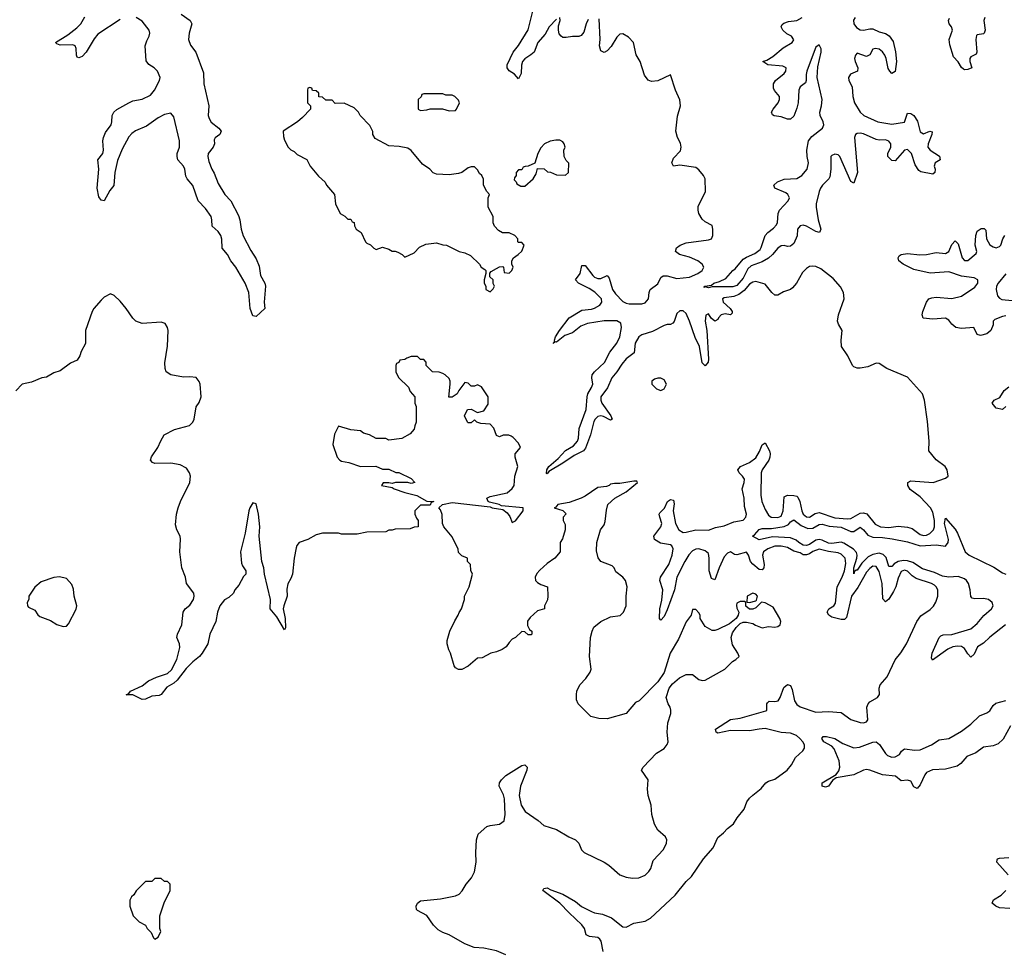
# Model space of a CAD drawing. Header units: inches. Extents: x 2528705 to 2676837, y 911742 to 1023252.
# Tile 57 of 143: x 2581315 to 2587541, y 970706 to 976595. Entities that reach past the tile are written whole.
import ezdxf

# ---------------------------------------------------------------- set-up
doc = ezdxf.new("R2010")
doc.units = ezdxf.units.IN
doc.header["$MEASUREMENT"] = 0
doc.layers.add('C5987', color=7, linetype='Continuous')

msp = doc.modelspace()

# ---------------------------------------------------------------- linework, layer by layer
at = {"layer": 'C5987', "color": 5}
for points, elevation in [([(2584710, 976598.9), (2584663.7, 976550), (2584637.2, 976502.8), (2584591.1, 976450), (2584567.4, 976390), (2584548, 976372), (2584510, 976348.7), (2584495.1, 976330), (2584487.4, 976307.4), (2584485.8, 976254.2), (2584470, 976221.3), (2584444.2, 976250), (2584410, 976272.9), (2584397, 976290), (2584396.5, 976310), (2584435, 976390), (2584470, 976432.2), (2584530, 976530.2), (2584565.4, 976674.6)], 40), ([(2581950, 976597.1), (2581810, 976504.2), (2581785.8, 976474.2), (2581735.2, 976390), (2581710, 976363.5), (2581690, 976353.3), (2581678, 976358), (2581673.3, 976370), (2581672.9, 976412.9), (2581666.6, 976430), (2581650, 976436.8), (2581570, 976435.1), (2581550, 976442), (2581542, 976450), (2581619.6, 976500.4), (2581676.1, 976543.9), (2581700.8, 976570), (2581726.8, 976613.2)], 40), ([(2582336.1, 976630), (2582393.7, 976590), (2582403.2, 976570), (2582385.7, 976510), (2582383.2, 976470), (2582394.5, 976434.5), (2582429.2, 976390), (2582478.2, 976258.2), (2582479.6, 976190), (2582510.2, 976050), (2582506.9, 975990), (2582512.3, 975970), (2582526.8, 975946.8), (2582574, 975910), (2582588.8, 975890), (2582580.3, 975870), (2582551.9, 975848.1), (2582544.9, 975835.1), (2582546, 975810), (2582538.9, 975790), (2582507.3, 975750), (2582503.8, 975730), (2582510, 975699.1), (2582530, 975650.4), (2582545.8, 975625.8), (2582570, 975559.5), (2582612.9, 975490), (2582650.3, 975450), (2582697.7, 975357.7), (2582706.8, 975330), (2582715, 975270), (2582729, 975229), (2582776.5, 975136.5), (2582810, 975083), (2582830, 975037.3), (2582837.7, 974977.7), (2582864.9, 974930), (2582870.2, 974910.2), (2582860.7, 974810), (2582864.7, 974770), (2582810, 974719), (2582790, 974724), (2582771.8, 974770), (2582764.8, 974870), (2582741.7, 974930), (2582682.4, 975030), (2582649.8, 975070), (2582629.9, 975109.9), (2582594.5, 975150), (2582592.2, 975207.8), (2582586.1, 975230), (2582570, 975255.1), (2582531.1, 975290), (2582530.6, 975330), (2582525.6, 975350), (2582490, 975402.3), (2582442.7, 975450), (2582410, 975546.3), (2582374.6, 975590), (2582366.4, 975606.4), (2582359, 975650), (2582350, 975669.6), (2582315.5, 975710), (2582309.8, 975730.2), (2582311.6, 975750), (2582326.4, 975790), (2582325.8, 975830), (2582290, 975982), (2582270, 976005.1), (2582230, 975995.5), (2582190, 975974.4), (2582117.2, 975922.8), (2582046.9, 975893.1), (2582023.6, 975876.4), (2582004.7, 975855.3), (2581962.5, 975777.5), (2581934, 975706), (2581915.8, 975630), (2581910, 975546.6), (2581884.4, 975515.6), (2581850, 975449.3), (2581830, 975453.2), (2581815.9, 975475.9), (2581805.1, 975530), (2581815.6, 975650), (2581809.6, 975710), (2581839.7, 975750), (2581844.4, 975770), (2581841.5, 975830), (2581845.3, 975850), (2581858.5, 975881.5), (2581892.8, 975930), (2581898.2, 975950), (2581899.8, 975990), (2581909.8, 976010), (2581930, 976027.6), (2582004.2, 976070), (2582030, 976081.8), (2582090, 976093), (2582141.5, 976118.5), (2582168.2, 976150), (2582198.9, 976210), (2582203.1, 976230), (2582186.9, 976270), (2582166, 976290), (2582131.7, 976311.7), (2582115.5, 976335.5), (2582109, 976430), (2582118.5, 976461.5), (2582133.5, 976490), (2582137.7, 976510), (2582133.6, 976530), (2582090, 976585.8), (2582051.3, 976610)], 40), ([(2585004.2, 970704.2), (2584991.6, 970770), (2584982.7, 970782.7), (2584970, 970792.5), (2584918.4, 970798.4), (2584896.9, 970810), (2584886, 970850), (2584870, 970873.7), (2584788.8, 970948.8), (2584730.6, 971010.6), (2584624, 971090), (2584630, 971102), (2584650, 971106), (2584673.4, 971093.4), (2584750, 971067.7), (2584830, 971021.5), (2584868.3, 970988.3), (2584930, 970957.2), (2584950, 970949.3), (2585001.4, 970941.4), (2585058.1, 970918.1), (2585130, 970861.1), (2585150, 970857.6), (2585197.5, 970882.5), (2585270, 970897), (2585304.4, 970915.6), (2585460.1, 971059.9), (2585530, 971147.3), (2585562.3, 971177.7), (2585638.5, 971290), (2585701, 971359), (2585730, 971424.9), (2585766, 971454), (2585790, 971482), (2585828.5, 971511.5), (2585852, 971550), (2585895.2, 971604.8), (2585913.6, 971650), (2585930, 971672.7), (2585950, 971693.7), (2586004.4, 971735.6), (2586033.2, 971770), (2586050, 971782), (2586090, 971794.9), (2586167.6, 971850), (2586196.3, 971883.7), (2586221.3, 971930), (2586267.7, 971972.3), (2586278.3, 971990), (2586277.4, 972010), (2586267.2, 972030), (2586249.1, 972050), (2586227.9, 972070), (2586190, 972085.7), (2586130, 972089.6), (2586030, 972113.5), (2585990, 972110.9), (2585930, 972098.9), (2585810, 972101.1), (2585730, 972085.3), (2585719.6, 972090), (2585714.7, 972110), (2585810, 972170.1), (2585870, 972180.4), (2586034.2, 972225.8), (2586039.8, 972230), (2586038.8, 972270), (2586042.7, 972277.3), (2586053.6, 972286.4), (2586090, 972285), (2586110.6, 972289.4), (2586123.2, 972310), (2586147.4, 972372.6), (2586170, 972393), (2586190, 972386.5), (2586200.1, 972360.1), (2586215, 972290), (2586230, 972265.6), (2586250, 972250.2), (2586350, 972216.9), (2586430, 972221.6), (2586510, 972214.6), (2586570, 972170.4), (2586630, 972152.4), (2586650, 972150.4), (2586670, 972157.3), (2586678.4, 972170), (2586671.6, 972248.4), (2586679.5, 972270), (2586690, 972282), (2586739.5, 972310), (2586751.5, 972330), (2586749.5, 972370), (2586757, 972390), (2586799.4, 972440.6), (2586850, 972548.4), (2586887.1, 972592.9), (2586923, 972650), (2586987.4, 972790), (2587014.3, 972825.7), (2587072.5, 972867.5), (2587092.7, 972887.3), (2587107.9, 972912.1), (2587119.8, 972950), (2587120.3, 972990), (2587110.8, 973010), (2587099.3, 973019.3), (2587081.6, 973030), (2586983, 973063), (2586958.9, 973078.9), (2586930, 973108.8), (2586910, 973114.5), (2586890, 973105.8), (2586870, 973065.1), (2586854.7, 973010), (2586840.2, 972979.8), (2586810, 972932.5), (2586790, 972915.4), (2586773.4, 972933.4), (2586768.3, 973030), (2586750, 973105.7), (2586730, 973138.7), (2586710, 973139.4), (2586690, 973126.6), (2586670, 973102.2), (2586614.3, 973005.7), (2586574.8, 972950), (2586544.1, 972815.9), (2586530, 972803.6), (2586510, 972803.3), (2586450, 972818.1), (2586431.6, 972830), (2586421.5, 972850), (2586431.3, 972870), (2586463.2, 972890), (2586474, 972906), (2586484.7, 973010), (2586515.6, 973070), (2586530.2, 973110), (2586538.3, 973158.3), (2586535.9, 973190), (2586510, 973217.2), (2586490, 973225.4), (2586430, 973232.6), (2586370, 973248.8), (2586330, 973233.5), (2586310, 973218.6), (2586290, 973211.2), (2586270, 973212.3), (2586250, 973224.9), (2586210, 973236.2), (2586170, 973258.8), (2586130, 973267.5), (2586090, 973267.6), (2586044.8, 973250), (2586019.4, 973230), (2586011.7, 973210), (2586022.7, 973150), (2586019.8, 973130), (2586010, 973117.4), (2585990, 973119), (2585950, 973152.5), (2585936.6, 973170), (2585923.5, 973210), (2585910, 973229.2), (2585850, 973211.1), (2585835, 973215), (2585810, 973231.1), (2585790, 973222.3), (2585770, 973198.8), (2585737.7, 973130), (2585710, 973053), (2585690, 973061.4), (2585674.8, 973110), (2585675.5, 973190), (2585670, 973220.4), (2585650, 973237.3), (2585610, 973249), (2585590, 973247), (2585570, 973236.6), (2585547.2, 973212.8), (2585521.5, 973170), (2585470.5, 973070), (2585456.5, 972990), (2585410, 972863.9), (2585390, 972823.1), (2585370, 972798.7), (2585360.5, 972810), (2585362, 972870), (2585374.7, 972925.3), (2585381.4, 972990), (2585363.5, 973050), (2585367.3, 973070), (2585419.8, 973150), (2585440.5, 973210), (2585447.1, 973250), (2585438.2, 973270), (2585430, 973276.2), (2585366.8, 973286.8), (2585329.6, 973310), (2585325.1, 973330), (2585369.8, 973390), (2585375.5, 973410), (2585362.9, 973450), (2585359.3, 973470), (2585363.2, 973476.8), (2585392.5, 973507.5), (2585411.9, 973550), (2585430, 973562.7), (2585450, 973558.2), (2585453.6, 973533.6), (2585447.3, 973490), (2585462.8, 973410), (2585483.6, 973370), (2585510, 973354.1), (2585530, 973354.6), (2585590, 973369.5), (2585670, 973368.6), (2585715.4, 973384.6), (2585770, 973395.5), (2585830, 973421.4), (2585890, 973430.2), (2585906.2, 973450), (2585909.9, 973470), (2585897.7, 973517.7), (2585895.6, 973570), (2585883.6, 973630), (2585896.1, 973670), (2585897.3, 973690), (2585885.3, 973710), (2585864, 973730), (2585855.2, 973750), (2585873.4, 973770), (2585930, 973795), (2585970, 973826.1), (2585993.8, 973866.2), (2586010, 973907.2), (2586030, 973920.3), (2586055.4, 973870), (2586060.4, 973850), (2586059.2, 973830), (2586052.8, 973810), (2586010.1, 973750), (2586002.9, 973730), (2586000.6, 973590), (2586008.1, 973550), (2586030, 973498.5), (2586050, 973461.9), (2586066.2, 973450), (2586110, 973448.1), (2586130, 973457), (2586142.8, 973490), (2586150, 973579.5), (2586170, 973589.5), (2586210, 973586.8), (2586230, 973583), (2586236.5, 973576.5), (2586248.8, 973548.8), (2586261.1, 973490), (2586270, 973469.6), (2586290, 973452), (2586310, 973449.2), (2586346, 973474), (2586370, 973479.1), (2586470, 973446.1), (2586550, 973440.4), (2586570, 973442.7), (2586630, 973475), (2586650, 973478.1), (2586671.1, 973471.1), (2586725.1, 973405.1), (2586759.3, 973390), (2586810, 973384.3), (2586870, 973393.9), (2586930, 973387.7), (2586958, 973378), (2587010, 973341.3), (2587030, 973334.7), (2587050, 973336.4), (2587070, 973346), (2587092.5, 973370), (2587099.5, 973390), (2587099.6, 973430), (2587090, 973481.8), (2587075.3, 973510), (2587010, 973578.8), (2586945.8, 973625.8), (2586930.8, 973650), (2586931.3, 973670), (2586950, 973680.7), (2587091.2, 973668.8), (2587170, 973696.4), (2587187, 973710), (2587180.5, 973750), (2587167.8, 973770), (2587110, 973813.6), (2587064.2, 973870), (2587066.6, 973930), (2587054.8, 974054.8), (2587035.6, 974190), (2587023, 974230), (2586930, 974335.1), (2586798, 974390), (2586750, 974422), (2586730, 974424), (2586678.5, 974401.5), (2586630, 974392.7), (2586610, 974392.7), (2586590, 974401.2), (2586581.2, 974410), (2586552.3, 974470), (2586512, 974530), (2586509.5, 974570), (2586515.1, 974630), (2586492.3, 974670), (2586487.3, 974690), (2586492.8, 974730), (2586528.7, 974830), (2586525.3, 974870), (2586505.6, 974905.6), (2586458.9, 974958.9), (2586380.1, 975020.1), (2586350, 975035.7), (2586330, 975038), (2586310, 975033.9), (2586290, 975022), (2586264.1, 974995.9), (2586227, 974930), (2586201, 974899), (2586190, 974889.4), (2586145.5, 974874.5), (2586110, 974854), (2586090, 974853.8), (2586070.8, 974870), (2586030, 974922.7), (2585970, 974939.8), (2585950, 974936.2), (2585930, 974922.5), (2585896.2, 974883.8), (2585863, 974857), (2585830, 974844.3), (2585770, 974837.3), (2585758.4, 974830), (2585764.2, 974810), (2585808, 974770), (2585820.6, 974750), (2585819.4, 974740.6), (2585810.1, 974729.9), (2585775.5, 974735.5), (2585750.9, 974729.1), (2585733.5, 974710), (2585730, 974699.7), (2585710.2, 974689.8), (2585688.2, 974708.2), (2585670, 974735.1), (2585653.3, 974726.7), (2585649.7, 974690), (2585660.2, 974630), (2585670.1, 974449.9), (2585669.1, 974430), (2585650, 974407), (2585630, 974426.3), (2585612.7, 974530), (2585586.2, 974586.2), (2585550, 974689.8), (2585530, 974737.8), (2585510, 974755.5), (2585490, 974753.9), (2585470, 974737.5), (2585452.9, 974687.1), (2585444.2, 974675.8), (2585430, 974667.9), (2585410, 974668.4), (2585390, 974662.4), (2585315.8, 974624.2), (2585250, 974603.3), (2585230, 974590.7), (2585207.9, 974550), (2585201.5, 974490), (2585150, 974451.9), (2585122.6, 974417.4), (2585091.7, 974368.3), (2585060.1, 974330), (2585031.2, 974268.8), (2584989.7, 974210), (2584988.9, 974190), (2584996.5, 974170), (2585052.1, 974090), (2585060.9, 974070), (2585050, 974063.4), (2585007, 974087), (2584990, 974091.5), (2584970, 974087.3), (2584953.5, 974070), (2584946, 974054), (2584925.1, 973970), (2584892.9, 973887.1), (2584879.8, 973870), (2584821, 973839), (2584750, 973790.6), (2584661.5, 973738.5), (2584650, 973724.4), (2584646.3, 973726.3), (2584647.4, 973750), (2584661, 973770), (2584719.5, 973820.5), (2584767.3, 973872.7), (2584817.8, 973902.2), (2584842, 973930), (2584849, 973950), (2584853.8, 974010), (2584897.6, 974130), (2584902.7, 974210), (2584907.8, 974230), (2584931.8, 974270), (2584938.7, 974290), (2584932.1, 974330), (2584934.8, 974350), (2584950.4, 974370), (2585012.6, 974427.4), (2585047.7, 974492.3), (2585090.9, 974550), (2585109.9, 974590), (2585121.3, 974650), (2585115.9, 974675.9), (2585090, 974690.9), (2585010, 974690.8), (2584905.7, 974674.3), (2584862.6, 974657.4), (2584810, 974616), (2584762.3, 974597.7), (2584710, 974555.8), (2584701.6, 974558.4), (2584688.4, 974548.4), (2584698.4, 974561.6), (2584695.8, 974570), (2584704.1, 974590), (2584728.7, 974630), (2584789.9, 974710.1), (2584870, 974758.1), (2584930, 974764.2), (2584950, 974770.6), (2584984, 974790), (2584996.7, 974810), (2584993.1, 974830), (2584952.4, 974872.4), (2584916.8, 974896.8), (2584848, 974930), (2584829.8, 974950), (2584859.6, 974990), (2584870, 975040.3), (2584890, 975042), (2584938.2, 974978.2), (2584950, 974966.4), (2584970, 974958), (2584990, 974958.8), (2585030, 974977.3), (2585041.9, 974961.9), (2585063.7, 974890), (2585083, 974863), (2585130, 974813), (2585150, 974802.2), (2585170, 974799.3), (2585250, 974798.4), (2585270, 974805.1), (2585290.4, 974830), (2585295.3, 974870), (2585302.4, 974890), (2585350, 974925.8), (2585370, 974965.2), (2585384.9, 974975.1), (2585410, 974974.9), (2585470, 974958.9), (2585550, 974968.1), (2585603.1, 974990), (2585629.6, 975010), (2585640.7, 975030), (2585631.5, 975050), (2585603, 975070), (2585550, 975093.6), (2585487.8, 975110), (2585461, 975130), (2585467.6, 975152.4), (2585491.1, 975170), (2585530, 975185), (2585670, 975203.6), (2585689.2, 975210), (2585697.2, 975230), (2585697.2, 975270), (2585693.3, 975293.3), (2585650, 975317.4), (2585630, 975334.7), (2585609.8, 975370), (2585605.1, 975390), (2585606.3, 975413.7), (2585652.7, 975510), (2585649.5, 975589.5), (2585638, 975610), (2585610, 975646), (2585590, 975660.7), (2585490, 975675.1), (2585450, 975669.7), (2585438.7, 975690), (2585450, 975720.5), (2585493.8, 975766.2), (2585498, 975790), (2585493.7, 975813.7), (2585474.5, 975850), (2585465.1, 975890), (2585475.6, 975984.4), (2585492.7, 976050), (2585488.9, 976088.9), (2585462.7, 976150), (2585430, 976246), (2585350, 976209.5), (2585310, 976203.6), (2585290, 976212), (2585265.1, 976245.1), (2585237.6, 976330), (2585212.6, 976372.6), (2585197.2, 976450), (2585165.6, 976485.6), (2585130, 976505.2), (2585110, 976502.9), (2585090, 976484.2), (2585055.1, 976424.9), (2585030, 976397.6), (2585010, 976387.1), (2584990, 976397.4), (2584981, 976430), (2584985, 976470), (2584979.8, 976599.8)], 40), ([(2584910, 976595.4), (2584897.6, 976570), (2584883.2, 976516.8), (2584865, 976495), (2584850, 976488.5), (2584810, 976489.1), (2584770, 976481.8), (2584750, 976482.8), (2584738.9, 976490), (2584726.7, 976506.7), (2584722.6, 976530), (2584722.7, 976557.3), (2584732.5, 976590), (2584731.1, 976610)], 40), ([(2586599, 976610), (2586588.3, 976591.7), (2586588.7, 976570), (2586605.5, 976545.5), (2586630, 976531.5), (2586650, 976528.2), (2586690, 976537.4), (2586710, 976536.8), (2586750, 976517.5), (2586790, 976508.7), (2586813.7, 976493.7), (2586838.3, 976458.3), (2586852.9, 976392.9), (2586860.1, 976330), (2586851.6, 976268.4), (2586830, 976255.1), (2586816.3, 976270), (2586807.2, 976287.2), (2586794.5, 976350), (2586785.9, 976370), (2586771.3, 976391.3), (2586750, 976409), (2586726.1, 976413.9), (2586710, 976408.2), (2586690, 976372.8), (2586670, 976361.6), (2586610, 976384.5), (2586599.4, 976370), (2586594.8, 976350), (2586597.6, 976330), (2586614.7, 976290), (2586612.2, 976270), (2586569.3, 976250), (2586556.1, 976230), (2586557.8, 976210), (2586579.1, 976170), (2586583, 976110), (2586594.6, 976070), (2586630, 976010.2), (2586653.2, 975990), (2586741.1, 975950), (2586830, 975934.5), (2586910, 975946.5), (2586930, 976004), (2586950, 976001.3), (2586970, 975988.7), (2586993.3, 975953.3), (2587010, 975886), (2587030, 975874.6), (2587070, 975890.2), (2587085.4, 975885.4), (2587083.7, 975870), (2587059.8, 975810), (2587058, 975790), (2587072.9, 975770), (2587131.5, 975731.5), (2587136.4, 975710), (2587103, 975690), (2587098.7, 975670), (2587103.7, 975650), (2587102, 975630), (2587090, 975619.5), (2587013, 975633), (2587001, 975641), (2586978, 975678), (2586954, 975750), (2586930, 975773.5), (2586910, 975769.8), (2586850, 975703.5), (2586830, 975704.8), (2586805.3, 975730), (2586803.8, 975750), (2586822.9, 975790), (2586823.2, 975810), (2586810, 975827), (2586790, 975834.7), (2586750, 975833.2), (2586730, 975837.2), (2586650, 975874.3), (2586630, 975878.8), (2586610, 975876.7), (2586601.2, 975870), (2586594.8, 975850), (2586612.4, 975630), (2586590, 975561.2), (2586570, 975573.2), (2586501.8, 975730), (2586490, 975741), (2586470, 975745.9), (2586450, 975737.3), (2586444.7, 975730), (2586444.6, 975650), (2586438.2, 975601.8), (2586431.8, 975588.2), (2586392.1, 975550), (2586379.3, 975530), (2586370.6, 975510), (2586352.3, 975430), (2586350.6, 975410), (2586363.9, 975330), (2586380.7, 975270), (2586372.7, 975250), (2586350, 975256.2), (2586290, 975289.8), (2586270, 975295.6), (2586250, 975292.9), (2586232.9, 975270), (2586232.3, 975227.7), (2586210, 975179.6), (2586190, 975164.2), (2586170, 975160.5), (2586150, 975166.6), (2586130, 975166.2), (2586108.2, 975151.8), (2586075.5, 975110), (2586050, 975086.7), (2586010, 975064.2), (2585940.3, 975039.7), (2585920.3, 975019.7), (2585890, 974961), (2585850, 974915.1), (2585825.3, 974905.3), (2585693.7, 974906.3), (2585670, 974899), (2585650, 974906), (2585642, 974902), (2585648, 974910), (2585690, 974916.3), (2585703.7, 974930), (2585739.4, 974940.6), (2585780.1, 974959.9), (2585824.5, 975010), (2585839.4, 975020.6), (2585890, 975081), (2585910, 975094.5), (2585963.3, 975116.7), (2585996.6, 975143.4), (2586004.6, 975155.4), (2586028.6, 975230), (2586045.2, 975250), (2586082.6, 975277.4), (2586101, 975299), (2586106.1, 975313.9), (2586110.4, 975370), (2586119.9, 975390), (2586175.3, 975450), (2586182.5, 975470), (2586172.9, 975490), (2586159.7, 975499.7), (2586089.6, 975530), (2586083.5, 975550), (2586108, 975570), (2586150, 975586.4), (2586230, 975590.8), (2586261.7, 975610), (2586295.2, 975650), (2586302, 975690), (2586293.7, 975730), (2586292.7, 975770), (2586302.9, 975830), (2586323.2, 975856.8), (2586391.6, 975908.4), (2586399, 975930), (2586395.9, 975950), (2586376.8, 975990), (2586375, 976010), (2586386.2, 976050), (2586389.9, 976090), (2586358.3, 976230), (2586362.1, 976297.9), (2586383.8, 976390), (2586383.9, 976410), (2586370, 976437.2), (2586350, 976421.4), (2586344.3, 976410), (2586293.1, 976270), (2586288.4, 976248.4), (2586289.3, 976210), (2586283.1, 976196.9), (2586251.2, 976170), (2586242.2, 976150), (2586238.7, 976070), (2586230, 976036.9), (2586210, 975986), (2586190, 975966.9), (2586170, 975966.6), (2586130, 975980.4), (2586086.7, 975986.7), (2586074.7, 975994.7), (2586069.8, 976009.8), (2586079.2, 976030), (2586110.5, 976069.5), (2586119.3, 976090), (2586119.3, 976110), (2586088.2, 976148.2), (2586082.1, 976162.1), (2586081.5, 976190), (2586094.2, 976210), (2586150, 976254), (2586160.2, 976270), (2586160.9, 976290), (2586141.7, 976301.7), (2586046, 976310), (2586014.5, 976330), (2586040, 976340), (2586077.2, 976362.8), (2586142.5, 976417.5), (2586199.3, 976450), (2586210, 976468.7), (2586194.5, 976490), (2586166.3, 976506.3), (2586141.2, 976530), (2586129.7, 976550), (2586135.5, 976564.5), (2586146.7, 976573.3), (2586176.9, 976583.1), (2586230, 976590.1), (2586262.9, 976610)], 20), ([(2587418, 976610), (2587412.6, 976590), (2587419.7, 976530), (2587413.8, 976510), (2587410, 976505.1), (2587370, 976498.9), (2587365.4, 976494.6), (2587361.4, 976470), (2587367.7, 976390), (2587362.3, 976377.7), (2587330, 976359.7), (2587324.2, 976350), (2587323.2, 976330), (2587334.9, 976290), (2587310, 976279.8), (2587290, 976278), (2587282.3, 976282.3), (2587270, 976293.6), (2587250, 976328.5), (2587220.8, 976360.8), (2587196.1, 976436.1), (2587193.5, 976470), (2587212.8, 976530), (2587207.6, 976550), (2587191.5, 976570), (2587187.6, 976590), (2587195.2, 976604.8)], 20), ([(2587550, 974722.4), (2587530, 974719.6), (2587481, 974699), (2587471.3, 974688.7), (2587470, 974666), (2587456, 974630), (2587431.3, 974610), (2587390, 974599), (2587370, 974604), (2587348.4, 974648.4), (2587270, 974642.7), (2587235.3, 974650), (2587209, 974670), (2587190, 974695.3), (2587170, 974708.7), (2587090, 974700.9), (2587027.3, 974707.3), (2587021.2, 974730), (2587026.6, 974750), (2587049.2, 974810), (2587064, 974830), (2587082.4, 974837.6), (2587110, 974841.1), (2587210, 974832.2), (2587270, 974846.9), (2587354.9, 974905.1), (2587372.9, 974930), (2587374.6, 974950), (2587350, 974963.2), (2587270, 974974.2), (2587190, 975000.2), (2587073.2, 974993.2), (2586970, 975016.4), (2586900.9, 975050), (2586875.1, 975070), (2586869.2, 975090), (2586877, 975103), (2586889.7, 975110.3), (2586930, 975116.9), (2587007.6, 975107.6), (2587050, 975110.3), (2587110, 975124.2), (2587170, 975116.5), (2587190, 975130.4), (2587210, 975173), (2587230, 975197.1), (2587250, 975178), (2587275.6, 975090), (2587290, 975073.4), (2587310, 975072), (2587363.3, 975116.7), (2587367.6, 975130), (2587357.7, 975170), (2587360.6, 975230), (2587370, 975258.3), (2587395.5, 975275.5), (2587414.6, 975274.6), (2587423.8, 975263.8), (2587428.6, 975210), (2587450, 975171.5), (2587470, 975158.4), (2587490, 975153.8), (2587510, 975162.3), (2587518.9, 975170), (2587532, 975210), (2587543.5, 975230)], 20), ([(2587550, 974988.6), (2587501.7, 974930), (2587492.8, 974910), (2587490.2, 974890), (2587498.3, 974850), (2587510, 974834), (2587526.5, 974826.5), (2587590, 974820.4)], 20), ([(2584390, 970683), (2584330, 970709.6), (2584250, 970726), (2584188, 970730), (2584130, 970752.7), (2584030, 970809.4), (2583990, 970824.5), (2583962, 970842), (2583932, 970870), (2583890, 970932.3), (2583830, 970962.7), (2583824.5, 970970), (2583822, 970990), (2583829.5, 971010), (2583850, 971024.9), (2583976.7, 971036.7), (2584070, 971055.6), (2584093.5, 971066.5), (2584112.8, 971087.2), (2584137.6, 971130), (2584173, 971170), (2584191.7, 971208.3), (2584202.2, 971270), (2584199.3, 971330), (2584204, 971410), (2584214, 971446), (2584270, 971494), (2584290, 971501.6), (2584350, 971508.7), (2584378, 971530), (2584385.6, 971570), (2584380.3, 971670), (2584374.8, 971694.8), (2584346.6, 971750), (2584349.3, 971770), (2584361.2, 971790), (2584390, 971817.3), (2584490, 971881), (2584510, 971884.7), (2584524.7, 971870), (2584521, 971850), (2584481.7, 971750), (2584472.7, 971690), (2584485.5, 971630), (2584512, 971590), (2584593.1, 971533.1), (2584630, 971500.4), (2584710, 971476.4), (2584787.7, 971430), (2584830.3, 971410.3), (2584850.2, 971390.2), (2584867.8, 971347.8), (2584884, 971330), (2585010.8, 971270), (2585040.7, 971250), (2585110.8, 971190), (2585150, 971174.9), (2585190, 971168.5), (2585230, 971170.6), (2585270, 971186.4), (2585294, 971210), (2585305.1, 971230), (2585321, 971279), (2585385.6, 971350), (2585405.6, 971390), (2585407.3, 971410), (2585399.5, 971430), (2585351.1, 971471.1), (2585329.5, 971510), (2585312, 971570), (2585308.7, 971630), (2585288.7, 971690), (2585284, 971730), (2585289.3, 971790), (2585248, 971850), (2585258, 971870), (2585342, 971958), (2585390, 971986.8), (2585410, 972012), (2585415.1, 972030), (2585408.7, 972090), (2585413.2, 972150), (2585433.2, 972210), (2585433.2, 972230), (2585428.7, 972250), (2585415.3, 972270), (2585402, 972310), (2585422, 972370), (2585443.7, 972396.3), (2585486.3, 972433.7), (2585530, 972456), (2585570, 972456), (2585610, 972424), (2585630, 972417.3), (2585650, 972420.7), (2585773.2, 972490), (2585823, 972537), (2585844, 972550), (2585864, 972570), (2585857.2, 972590), (2585822.4, 972642.4), (2585814, 972690), (2585821.7, 972718.3), (2585846.3, 972753.7), (2585870, 972778), (2585890, 972786), (2585910, 972786), (2585950, 972778), (2585967.1, 972767.1), (2586010, 972751.3), (2586050, 972758.8), (2586090, 972754.8), (2586110, 972758.8), (2586124, 972770), (2586128.7, 972790), (2586122, 972810), (2586080.4, 972880.4), (2586030, 972909), (2586006.4, 972913.6), (2585970, 972878), (2585951.6, 972868.4), (2585930, 972868), (2585907.3, 972887.3), (2585906, 972910), (2585898, 972918), (2585870, 972918), (2585850, 972906), (2585846.8, 972893.2), (2585850, 972874), (2585862, 972850), (2585858, 972830), (2585844.7, 972810), (2585804.1, 972775.9), (2585730, 972740.9), (2585710, 972734), (2585694.6, 972734.6), (2585650, 972758), (2585618, 972810), (2585618, 972830), (2585610, 972846), (2585590, 972866), (2585570, 972866), (2585562, 972830), (2585530, 972788), (2585480.5, 972679.5), (2585428, 972590), (2585390, 972468), (2585350.8, 972409.2), (2585232, 972290), (2585210, 972278), (2585150, 972208), (2585030, 972175.3), (2584976.4, 972176.4), (2584926, 972190), (2584846, 972270), (2584836.4, 972296.4), (2584835.3, 972330), (2584838, 972350), (2584858, 972390), (2584895.3, 972430), (2584922, 972470), (2584928.7, 972490), (2584919, 972570), (2584924, 972690), (2584934, 972730), (2584945.6, 972754.4), (2584990, 972791.3), (2585050, 972821), (2585112.5, 972827.5), (2585134, 972850), (2585149, 972890), (2585149, 972950), (2585157.2, 973010), (2585145.2, 973050), (2585129, 973070), (2585085.6, 973105.6), (2585074, 973130), (2585062, 973142), (2584989.2, 973169.2), (2584973.6, 973193.6), (2584963.1, 973236.9), (2584964, 973290), (2584988.7, 973370), (2585010, 973402), (2585017.5, 973422.5), (2585025.2, 973494.8), (2585034, 973530), (2585079.3, 973570), (2585149.3, 973610), (2585222, 973670), (2585217.2, 973677.2), (2585198.6, 973678.6), (2585110, 973663.7), (2585076, 973664), (2585050, 973658), (2585042, 973650), (2585024.7, 973644.7), (2584970, 973638), (2584890, 973582.7), (2584864.7, 973570), (2584790, 973543.7), (2584718, 973530), (2584706, 973514), (2584694, 973510), (2584750, 973491.3), (2584771.3, 973471.3), (2584751.3, 973450), (2584751.3, 973430), (2584763.6, 973403.6), (2584764.7, 973370), (2584746.4, 973313.6), (2584732, 973290), (2584732, 973230), (2584698, 973190), (2584650, 973157.2), (2584604.2, 973115.8), (2584586.1, 973093.9), (2584575.5, 973070), (2584577.3, 973050), (2584590, 973037.3), (2584610, 973024.9), (2584652, 973010), (2584654, 972950), (2584651.6, 972928.4), (2584634, 972890), (2584634, 972870), (2584590, 972858), (2584543.5, 972816.5), (2584527.1, 972792.9), (2584525.4, 972765.4), (2584539.6, 972739.6), (2584554, 972730), (2584554, 972710), (2584550, 972706), (2584530, 972706), (2584510, 972726), (2584490, 972728), (2584451.1, 972688.9), (2584430, 972678), (2584410, 972658), (2584392, 972630), (2584365.4, 972614.6), (2584330, 972598), (2584294, 972590), (2584239.6, 972560.4), (2584210, 972558), (2584150, 972508), (2584110, 972488), (2584090, 972488), (2584070, 972498), (2584062, 972510), (2584039, 972590), (2584028.9, 972611.1), (2584019, 972650), (2584019, 972670), (2584036, 972730), (2584066, 972794), (2584088.7, 972830), (2584093.2, 972846.8), (2584108.7, 972870), (2584128, 972930), (2584128, 972950), (2584158, 973010), (2584178, 973090), (2584167.3, 973112.7), (2584166, 973150), (2584146, 973170), (2584146, 973190), (2584110, 973206), (2584090, 973226), (2584087.3, 973247.3), (2584050, 973326), (2583998, 973390), (2583988, 973410), (2583987.3, 973467.3), (2583976.4, 973496.4), (2583966, 973510), (2583988.9, 973531.1), (2584050, 973542), (2584290, 973516), (2584302, 973510), (2584370, 973498.8), (2584397.7, 973477.7), (2584414.1, 973454.1), (2584430, 973417.3), (2584450, 973426.4), (2584498, 973490), (2584498, 973510), (2584361.5, 973521.5), (2584346, 973530), (2584285.6, 973545.6), (2584278, 973550), (2584268.7, 973570), (2584290, 973581), (2584396.9, 973603.1), (2584430, 973631), (2584440.9, 973650), (2584445.2, 973710), (2584464, 973770), (2584448, 973830), (2584448, 973850), (2584482, 973890), (2584470, 973918), (2584434.6, 973954.6), (2584422, 973962), (2584408.4, 973968.4), (2584371.6, 973968.4), (2584350, 973958), (2584330, 973966), (2584313.6, 974013.6), (2584290, 974038), (2584230, 974042), (2584206, 974050), (2584190, 974066), (2584170, 974046), (2584150, 974046), (2584146, 974050), (2584128.7, 974090), (2584146, 974130), (2584170, 974132), (2584210, 974112), (2584250, 974122), (2584276.4, 974163.6), (2584278, 974210), (2584234.6, 974274.6), (2584210, 974286), (2584190, 974278), (2584170, 974278), (2584150, 974298), (2584130, 974302), (2584091, 974250), (2584082, 974230), (2584050, 974208.7), (2584028, 974208), (2584038, 974290), (2584038, 974310), (2584030, 974326), (2584006, 974350), (2583990, 974358), (2583967.3, 974367.3), (2583926, 974370), (2583886, 974410), (2583886, 974430), (2583870, 974446), (2583850, 974446), (2583830, 974466), (2583790, 974466), (2583763.6, 974456.4), (2583750, 974446), (2583718, 974442), (2583712.7, 974427.3), (2583698, 974422), (2583694, 974410), (2583694, 974370), (2583710, 974334), (2583772.7, 974272.7), (2583783.6, 974243.6), (2583814, 974210), (2583814, 974170), (2583822, 974150), (2583822, 974050), (2583812.7, 974027.3), (2583810, 974006), (2583783.6, 973976.4), (2583731.6, 973948.4), (2583650, 973938), (2583630, 973948), (2583568.4, 973948.4), (2583526, 973970), (2583490, 973982), (2583470, 973995.3), (2583410, 974002), (2583330, 974026), (2583305.4, 973974.6), (2583296, 973910), (2583323, 973830), (2583338.8, 973810), (2583350, 973804.4), (2583396.3, 973796.3), (2583470, 973771), (2583567.3, 973772.7), (2583610, 973754), (2583650, 973754), (2583692.7, 973732.7), (2583711.6, 973731.6), (2583790, 973694), (2583814, 973670), (2583790, 973664), (2583770, 973668.7), (2583691.6, 973668.4), (2583670, 973662), (2583650, 973668), (2583612.7, 973667.3), (2583602, 973650), (2583670, 973638), (2583682, 973630), (2583750, 973606.8), (2583826.4, 973586.4), (2583890, 973551.3), (2583934, 973550), (2583918, 973542), (2583910, 973526), (2583850, 973526), (2583814, 973490), (2583814, 973470), (2583823.6, 973443.6), (2583834, 973430), (2583834, 973390), (2583810, 973388), (2583783.6, 973376.4), (2583690, 973375.3), (2583670, 973368), (2583650, 973368), (2583630, 973358), (2583510, 973355.3), (2583450, 973342), (2583350, 973342), (2583330, 973348.7), (2583230, 973349.2), (2583190, 973339.3), (2583138, 973310), (2583082.8, 973290), (2583068.5, 973271.5), (2583064.1, 973255.9), (2583050.7, 973190), (2583039.1, 973090), (2583030, 973062), (2583010, 973028), (2583004.1, 972995.9), (2583005.5, 972950), (2582984.9, 972890), (2582982, 972870), (2582992.7, 972810), (2582994.8, 972750), (2582990, 972738), (2582940.1, 972820.1), (2582899, 972870), (2582902, 972930), (2582863.7, 973090), (2582859.5, 973130), (2582846.6, 973170), (2582829.6, 973330), (2582832.8, 973390), (2582825.6, 973470), (2582810, 973534), (2582790, 973541.2), (2582770, 973509.2), (2582764, 973490), (2582740.3, 973350), (2582710.4, 973230.4), (2582718.5, 973158.5), (2582723, 973143), (2582744.7, 973110), (2582744.7, 973090), (2582730, 973075.3), (2582700.7, 973019.3), (2582676, 972990), (2582666, 972970), (2582637.1, 972942.9), (2582610, 972926.6), (2582581.3, 972890), (2582565.7, 972850), (2582555.8, 972790), (2582516.5, 972710), (2582505.3, 972650), (2582468.9, 972590), (2582451.1, 972568.9), (2582410, 972536.4), (2582366.9, 972493.1), (2582310, 972419.2), (2582290, 972401.4), (2582245.4, 972374.6), (2582210, 972329.4), (2582196.5, 972323.5), (2582150, 972318.3), (2582110, 972299.1), (2582090, 972297.7), (2582030, 972326), (2581988, 972328), (2582005.2, 972334.8), (2582015.3, 972350), (2582090, 972383.1), (2582130, 972415.8), (2582180.8, 972439.2), (2582250, 972462.3), (2582274.5, 972485.5), (2582307.7, 972550), (2582327.2, 972627.2), (2582325.1, 972650), (2582309.5, 972690), (2582312, 972710), (2582339.5, 972770), (2582349.3, 972850), (2582361.2, 972870), (2582390, 972894), (2582414.7, 972930), (2582418.7, 972950), (2582415.6, 972970), (2582369.3, 973030), (2582362.7, 973070), (2582340.9, 973130), (2582327.6, 973230), (2582332.1, 973312.1), (2582329.3, 973330), (2582309.2, 973370), (2582300.9, 973400.9), (2582306, 973470), (2582317, 973510), (2582331.8, 973550), (2582391.5, 973670), (2582395.1, 973710), (2582389.6, 973730), (2582370, 973759.6), (2582330, 973780.5), (2582270, 973791.5), (2582169.6, 973789.6), (2582155.1, 973795.1), (2582141.2, 973810), (2582147.7, 973832.3), (2582189.3, 973890), (2582207.2, 973932.8), (2582229, 973970), (2582294.9, 974005.1), (2582388.7, 974030), (2582409.6, 974050.4), (2582418.4, 974070), (2582431.6, 974148.4), (2582450, 974176), (2582462.9, 974210), (2582456.2, 974290), (2582450, 974308.7), (2582430, 974332.7), (2582390, 974338), (2582350, 974336), (2582270, 974349.3), (2582242, 974370), (2582234, 974390), (2582233.6, 974426.4), (2582249.1, 974530.9), (2582253.2, 974630), (2582249, 974650), (2582234.8, 974674.8), (2582210, 974684), (2582090, 974675.3), (2582049.3, 974689.3), (2582030, 974708), (2581989, 974770), (2581950, 974815.3), (2581912.5, 974852.5), (2581890, 974862), (2581850, 974841.2), (2581830, 974822.7), (2581783.8, 974770), (2581773, 974750), (2581731.3, 974630), (2581731, 974549), (2581702.8, 974497.2), (2581696, 974470), (2581678, 974442), (2581636.9, 974423.1), (2581570, 974375.3), (2581530, 974362), (2581484.7, 974335.3), (2581454, 974330), (2581390, 974304), (2581330, 974292), (2581290, 974249)], 60), ([(2587550, 974149.4), (2587530, 974131.2), (2587490, 974139.1), (2587464.2, 974170), (2587476.2, 974190), (2587513.5, 974206.5), (2587540.7, 974250), (2587570, 974273.5)], 20), ([(2587548.6, 972770), (2587448.7, 972691.3), (2587410, 972654.3), (2587371.6, 972630), (2587350, 972583.1), (2587330, 972565.7), (2587310, 972586.6), (2587290, 972619.3), (2587270, 972632.6), (2587244.6, 972635.4), (2587215.6, 972630), (2587184.5, 972615.5), (2587086.7, 972546.7), (2587080.8, 972560.8), (2587084.8, 972590), (2587130, 972688.8), (2587140.3, 972699.7), (2587153.7, 972706.3), (2587210, 972708.8), (2587330, 972743.8), (2587370, 972778.5), (2587411.1, 972828.9), (2587460.7, 972870), (2587470, 972889.1), (2587464, 972910), (2587440.7, 972930), (2587410, 972936.7), (2587353.9, 972933.9), (2587338.1, 972938.1), (2587328.8, 972948.8), (2587325.4, 972990), (2587314.7, 973030), (2587303, 973050), (2587290, 973060.8), (2587250, 973074.3), (2587190, 973071), (2587150, 973077.6), (2587099.4, 973099.4), (2587023.5, 973123.5), (2586962.8, 973162.8), (2586930, 973174.3), (2586904.2, 973175.8), (2586870, 973170.9), (2586844, 973156), (2586830, 973137.3), (2586810, 973138.3), (2586794.2, 973194.2), (2586774.8, 973214.8), (2586750, 973222.6), (2586710, 973214.9), (2586680.9, 973199.1), (2586640.2, 973159.8), (2586610, 973115.3), (2586604.2, 973115.8), (2586593.6, 973106.4), (2586590, 973092.7), (2586589.5, 973129.5), (2586609.3, 973190), (2586611.6, 973210), (2586606.4, 973226.4), (2586587.3, 973247.3), (2586526, 973286), (2586510, 973291.6), (2586450, 973284.7), (2586430, 973286.8), (2586390, 973305.4), (2586370, 973309.3), (2586350, 973305.3), (2586310, 973276.7), (2586290, 973270.4), (2586270, 973274.2), (2586241.2, 973290), (2586224.9, 973304.9), (2586190, 973319), (2586074.9, 973325.1), (2585990, 973307.1), (2585948.7, 973330), (2585961.6, 973338.4), (2585990, 973372.2), (2586010, 973378), (2586070, 973378), (2586150, 973391.8), (2586176.1, 973403.9), (2586190, 973420.2), (2586210, 973433.2), (2586257.1, 973397.1), (2586298.9, 973378.9), (2586330, 973380.6), (2586370, 973403.6), (2586390, 973405), (2586433.3, 973393.3), (2586510, 973386.7), (2586570, 973360.3), (2586590, 973360.5), (2586630, 973386), (2586650, 973370.1), (2586677.4, 973337.4), (2586710, 973323.2), (2586770, 973321.4), (2586832.2, 973312.2), (2586930, 973294.1), (2587010, 973268.3), (2587110, 973276.1), (2587170, 973267.9), (2587186.5, 973290), (2587187.3, 973310), (2587162.8, 973410), (2587170, 973444.9), (2587230, 973375.3), (2587245.7, 973350), (2587292.8, 973230), (2587319.8, 973210), (2587475.1, 973135.1), (2587530, 973098.7), (2587550, 973089.2)], 20), ([(2587580.1, 972130), (2587533.6, 972046.4), (2587503.3, 972016.7), (2587470, 972004.3), (2587410, 971996.9), (2587360.4, 971959.6), (2587303.5, 971936.5), (2587267.1, 971892.9), (2587243, 971877), (2587170, 971857.8), (2587088, 971852), (2587050, 971836), (2587038.6, 971821.4), (2587010, 971758.7), (2586990, 971734.8), (2586970, 971745.4), (2586950, 971782), (2586930, 971786.6), (2586890, 971782.3), (2586852.9, 971812.9), (2586770, 971821.8), (2586690, 971851.7), (2586670, 971854.3), (2586650, 971849.9), (2586590, 971821.7), (2586478.7, 971801.3), (2586455.4, 971784.6), (2586430, 971749.8), (2586410, 971743.5), (2586389.5, 971750), (2586389.7, 971770), (2586477.4, 971822.6), (2586494.3, 971845.7), (2586502, 971870), (2586496, 971910), (2586465.8, 971985.8), (2586450, 972002.6), (2586399.7, 972030), (2586386.6, 972050), (2586395.5, 972064.5), (2586415.9, 972064.1), (2586470, 972051.8), (2586519.2, 972019.2), (2586590, 971992.4), (2586624.9, 971995.1), (2586710, 972027.7), (2586730, 972028.9), (2586752.8, 972012.8), (2586790, 971955.2), (2586803, 971943), (2586830, 971933.7), (2586850, 971935.1), (2586878.8, 971950), (2586890.8, 971970), (2586910, 971985.4), (2586976.3, 971976.3), (2587010, 971980.3), (2587080.8, 972010), (2587130, 972042.1), (2587190, 972051.5), (2587270, 972096.3), (2587330, 972142.2), (2587384.8, 972195.2), (2587430, 972212.8), (2587450, 972226.1), (2587470, 972259.5), (2587486.7, 972273.3), (2587550, 972290.9)], 20), ([(2587566, 971190), (2587494, 971270), (2587495.1, 971284.9), (2587497.2, 971290), (2587510, 971293.8), (2587570, 971298)], 20), ([(2587575.4, 970975.4), (2587510, 970980.4), (2587487, 970990), (2587463.7, 971010), (2587472.3, 971030), (2587520.4, 971059.6), (2587549.8, 971090)], 20)]:
    msp.add_lwpolyline(points, dxfattribs=dict(at, elevation=elevation))
for points, elevation in [([(2583150, 976166), (2583138, 976162), (2583134, 976150), (2583134, 976070), (2583154, 976050), (2583154, 976030), (2583103.6, 975976.4), (2583071.1, 975948.9), (2582982, 975890), (2582983.6, 975856.4), (2582990, 975834), (2583012, 975790), (2583030, 975772), (2583050, 975762), (2583070, 975742), (2583130, 975712), (2583151.3, 975670), (2583205.2, 975605.2), (2583247.1, 975567.1), (2583256, 975550), (2583304.7, 975490), (2583312, 975430), (2583342, 975370), (2583370, 975354), (2583390, 975334), (2583410, 975334), (2583418, 975318), (2583430, 975314), (2583432.7, 975292.7), (2583442, 975270), (2583474, 975250), (2583502, 975190), (2583510, 975182), (2583532.7, 975172.7), (2583554, 975150), (2583570, 975142), (2583610, 975158), (2583650, 975144.7), (2583670, 975131.3), (2583690, 975131.3), (2583705.4, 975125.4), (2583734, 975110), (2583750, 975094), (2583810, 975121), (2583843.1, 975156.9), (2583883.1, 975176.9), (2583950, 975184.7), (2583990, 975171.3), (2584014, 975170), (2584094, 975130), (2584130, 975122), (2584165.4, 975105.4), (2584222, 975050), (2584234, 975030), (2584256.9, 975016.9), (2584262, 975010), (2584262, 974990), (2584252, 974950), (2584252, 974930), (2584262, 974910), (2584262, 974890), (2584290, 974874), (2584310, 974894), (2584318, 974910), (2584308.4, 974928.4), (2584308, 974950), (2584288, 974970), (2584287.3, 974992.7), (2584296.4, 975003.6), (2584330, 975022), (2584350, 975032), (2584370, 975034), (2584374, 975030), (2584378, 974998), (2584410, 974992), (2584428, 975010), (2584435.3, 975030), (2584426, 975050), (2584426, 975070), (2584438, 975090), (2584468, 975110), (2584490, 975132), (2584506, 975170), (2584490, 975186), (2584470, 975186), (2584466, 975190), (2584466, 975210), (2584446, 975230), (2584410, 975248), (2584368.4, 975248.4), (2584343.1, 975263.1), (2584318, 975290), (2584308, 975310), (2584308, 975350), (2584278, 975410), (2584278, 975470), (2584286, 975490), (2584268.4, 975508.4), (2584248.4, 975548.4), (2584247.3, 975587.3), (2584238, 975610), (2584223.1, 975623.1), (2584210, 975646), (2584190, 975666), (2584170, 975666), (2584150, 975658), (2584110.9, 975629.1), (2584090, 975622), (2584030, 975615.3), (2583950, 975618), (2583930, 975628), (2583908, 975650), (2583862, 975682), (2583790, 975768), (2583770, 975782), (2583713.6, 975793.6), (2583650, 975798), (2583563.1, 975843.1), (2583548.4, 975868.4), (2583547.3, 975887.3), (2583530, 975926), (2583468.9, 975988.9), (2583458, 976010), (2583430, 976038), (2583367.3, 976067.3), (2583310, 976066), (2583290, 976086), (2583250, 976086), (2583230, 976106), (2583207.3, 976107.3), (2583206, 976130), (2583190, 976146), (2583167.3, 976147.3), (2583162, 976162)], 60), ([(2583990, 976126), (2583870, 976126), (2583858, 976122), (2583852.7, 976107.3), (2583834, 976090), (2583834, 976030), (2583850, 976022), (2583890, 976024.7), (2583910, 976032), (2583988.4, 976031.6), (2584030, 976018), (2584070, 976022), (2584078, 976030), (2584095.3, 976070), (2584090, 976086), (2584066, 976110), (2584050, 976118), (2584010, 976118)], 60), ([(2584730, 975834), (2584706, 975834), (2584670, 975828), (2584634, 975810), (2584610, 975786), (2584591.1, 975748.9), (2584572.7, 975687.3), (2584531.1, 975668.9), (2584512, 975668), (2584498, 975662), (2584490, 975646), (2584470, 975646), (2584454, 975630), (2584454, 975610), (2584443.6, 975596.4), (2584442, 975582), (2584454, 975570), (2584458, 975558), (2584483.6, 975543.6), (2584510, 975542), (2584562, 975590), (2584580.2, 975619.8), (2584590, 975654), (2584631.6, 975651.6), (2584652.7, 975632.7), (2584671.6, 975631.6), (2584710, 975614), (2584767.3, 975612.7), (2584786, 975630), (2584787.3, 975687.3), (2584770, 975706), (2584758, 975730), (2584755.3, 975770), (2584764, 975790), (2584759, 975810), (2584750, 975822)], 60), ([(2585370, 974328), (2585350, 974328), (2585330, 974322), (2585312, 974310), (2585312, 974290), (2585342, 974262), (2585370, 974252), (2585390, 974262), (2585406, 974290), (2585390, 974318)], 60), ([(2581566.4, 973073.6), (2581530, 973069), (2581450, 973042), (2581410, 973008.7), (2581372, 972950), (2581372, 972930), (2581362, 972910), (2581364.7, 972890), (2581370, 972882), (2581410, 972862), (2581430, 972832), (2581442, 972822), (2581510, 972796), (2581550, 972771), (2581590, 972758), (2581610, 972762), (2581623.1, 972776.9), (2581671.9, 972868.1), (2581676, 972890), (2581659.3, 972950), (2581654.5, 972994.5), (2581643.7, 973023.7), (2581610, 973062)], 80), ([(2585950, 972969.3), (2585916, 972950), (2585912.7, 972912.7), (2585930, 972911.3), (2585970, 972922), (2585974.6, 972925.4), (2585980.9, 972950), (2585970, 972962.7)], 60), ([(2582210, 971166), (2582170, 971166), (2582150, 971146), (2582110, 971146), (2582051.6, 971088.4), (2582036.9, 971063.1), (2582022, 971050), (2582011.6, 971028.4), (2582011.3, 970990), (2582032, 970930), (2582070, 970892), (2582111, 970871), (2582122, 970850), (2582145.4, 970825.4), (2582162, 970790), (2582170, 970782), (2582190, 970794), (2582208, 970830), (2582202, 970850), (2582202, 970930), (2582228.9, 971011.1), (2582266, 971090), (2582266, 971130), (2582250, 971146), (2582230, 971146)], 80)]:
    msp.add_lwpolyline(points, close=True, dxfattribs=dict(at, elevation=elevation))

doc.saveas('drawing.dxf')
